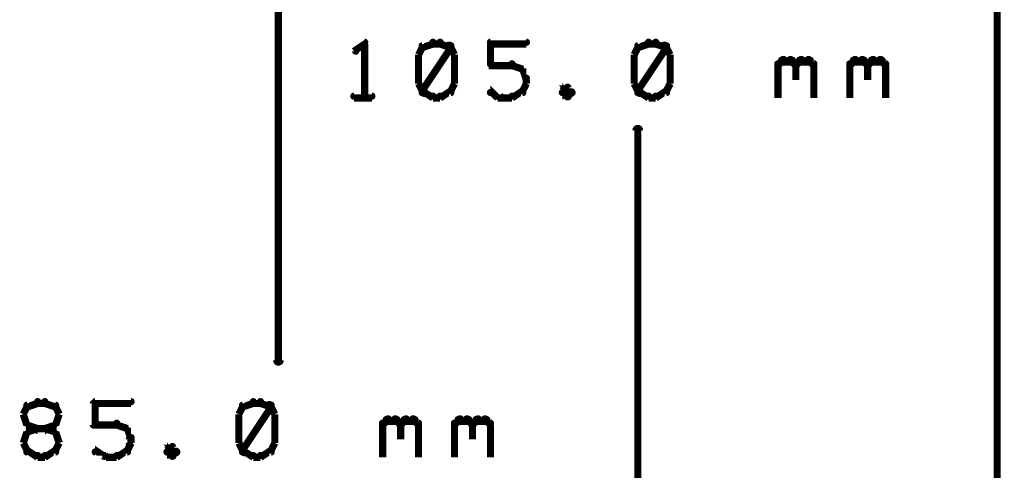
# Model space of a CAD drawing. Extents: x 35 to 575, y 26 to 553.
# Tile 36 of 125: x 253 to 280, y 216 to 229. Entities that reach past the tile are written whole.
import ezdxf

# ---------------------------------------------------------------- set-up
doc = ezdxf.new("R2010")
doc.units = 0
doc.layers.add('DIMENSIONS', color=3, linetype='CONTINUOUS')

msp = doc.modelspace()

# ---------------------------------------------------------------- linework, layer by layer
at = {"layer": 'DIMENSIONS', "color": 94}
for points in [[(260.1, 259.2, 0.1, 0.1, 1), (259.9, 259.2, 0, 0, 0), (260, 259.2, 0, 0, 0), (260, 259.2, 0.2, 0.2, 0), (260, 219.2, 0.2, 0.2, 0), (260, 219.2, 0, 0, 0), (260, 219.2, 0.1, 0.1, 0), (259.9, 219.2, 0.1, 0.1, 1), (260.1, 219.2, 0, 0, 0)], [(279.9, 175.8, 0.1, 0.1, 1), (280.1, 175.8, 0, 0, 0), (280, 175.8, 0, 0, 0), (280, 175.8, 0.2, 0.2, 0), (280, 235.6, 0.2, 0.2, 0), (280, 235.6, 0, 0, 0), (280, 235.6, 0.1, 0.1, 0), (280.1, 235.6, 0.1, 0.1, 1), (279.9, 235.6, 0, 0, 0)], [(262.4, 228, 0.1, 0.1, 1), (262.4, 228.1, 0, 0, 0), (262.4, 228, 0, 0, 0), (262.4, 228, 0.2, 0.2, 0), (262.1, 227.8, 0.2, 0.2, 0), (262.1, 227.8, 0, 0, 0), (262.1, 227.8, 0.1, 0.1, 0), (262.1, 227.8, 0.1, 0.1, 1), (262.2, 227.8, 0, 0, 0)], [(262.4, 226.5, 0.1, 0.1, 1), (262.4, 226.5, 0, 0, 0), (262.4, 226.5, 0, 0, 0), (262.4, 226.5, 0.2, 0.2, 0), (262.4, 228, 0.2, 0.2, 0), (262.4, 228, 0, 0, 0), (262.4, 228, 0.1, 0.1, 0), (262.4, 228, 0.1, 0.1, 1), (262.4, 228, 0, 0, 0)], [(264.1, 227.9, 0.1, 0.1, 1), (264, 227.9, 0, 0, 0), (264, 227.9, 0, 0, 0), (264, 227.9, 0.2, 0.2, 0), (263.9, 227.7, 0.2, 0.2, 0), (263.9, 227.7, 0, 0, 0), (263.9, 227.7, 0.1, 0.1, 0), (263.9, 227.7, 0.1, 0.1, 1), (263.9, 227.7, 0, 0, 0)], [(264.3, 228, 0.1, 0.1, 1), (264.3, 228.1, 0, 0, 0), (264.3, 228, 0, 0, 0), (264.3, 228, 0.2, 0.2, 0), (264, 227.9, 0.2, 0.2, 0), (264, 227.9, 0, 0, 0), (264, 227.9, 0.1, 0.1, 0), (264, 228, 0.1, 0.1, 1), (264, 227.9, 0, 0, 0)], [(264, 226.7, 0.1, 0.1, 1), (264.1, 226.6, 0, 0, 0), (264, 226.7, 0, 0, 0), (264, 226.7, 0.2, 0.2, 0), (264.8, 227.9, 0.2, 0.2, 0), (264.8, 227.9, 0, 0, 0), (264.8, 227.9, 0.1, 0.1, 0), (264.8, 227.9, 0.1, 0.1, 1), (264.7, 228, 0, 0, 0)], [(264.5, 228, 0.1, 0.1, 1), (264.5, 228.1, 0, 0, 0), (264.5, 228, 0, 0, 0), (264.5, 228, 0.2, 0.2, 0), (264.3, 228, 0.2, 0.2, 0), (264.3, 228, 0, 0, 0), (264.3, 228, 0.1, 0.1, 0), (264.3, 228.1, 0.1, 0.1, 1), (264.3, 228, 0, 0, 0)], [(264.8, 227.9, 0.1, 0.1, 1), (264.8, 228, 0, 0, 0), (264.8, 227.9, 0, 0, 0), (264.8, 227.9, 0.2, 0.2, 0), (264.5, 228, 0.2, 0.2, 0), (264.5, 228, 0, 0, 0), (264.5, 228, 0.1, 0.1, 0), (264.5, 228.1, 0.1, 0.1, 1), (264.5, 228, 0, 0, 0)], [(264.9, 227.7, 0.1, 0.1, 1), (264.9, 227.7, 0, 0, 0), (264.9, 227.7, 0, 0, 0), (264.9, 227.7, 0.2, 0.2, 0), (264.8, 227.9, 0.2, 0.2, 0), (264.8, 227.9, 0, 0, 0), (264.8, 227.9, 0.1, 0.1, 0), (264.8, 227.9, 0.1, 0.1, 1), (264.7, 227.9, 0, 0, 0)], [(265.9, 228.1, 0.1, 0.1, 1), (265.9, 228, 0, 0, 0), (265.9, 228, 0, 0, 0), (265.9, 228, 0.2, 0.2, 0), (266.9, 228, 0.2, 0.2, 0), (266.9, 228, 0, 0, 0), (266.9, 228, 0.1, 0.1, 0), (266.9, 228, 0.1, 0.1, 1), (266.9, 228.1, 0, 0, 0)], [(265.9, 227.4, 0.1, 0.1, 1), (265.9, 227.4, 0, 0, 0), (265.9, 227.4, 0, 0, 0), (265.9, 227.4, 0.2, 0.2, 0), (265.9, 228, 0.2, 0.2, 0), (265.9, 228, 0, 0, 0), (265.9, 228, 0.1, 0.1, 0), (265.9, 228, 0.1, 0.1, 1), (265.9, 228, 0, 0, 0)], [(270.1, 227.9, 0.1, 0.1, 1), (270, 227.9, 0, 0, 0), (270, 227.9, 0, 0, 0), (270, 227.9, 0.2, 0.2, 0), (269.9, 227.7, 0.2, 0.2, 0), (269.9, 227.7, 0, 0, 0), (269.9, 227.7, 0.1, 0.1, 0), (269.9, 227.7, 0.1, 0.1, 1), (269.9, 227.7, 0, 0, 0)], [(270.3, 228, 0.1, 0.1, 1), (270.3, 228.1, 0, 0, 0), (270.3, 228, 0, 0, 0), (270.3, 228, 0.2, 0.2, 0), (270, 227.9, 0.2, 0.2, 0), (270, 227.9, 0, 0, 0), (270, 227.9, 0.1, 0.1, 0), (270, 228, 0.1, 0.1, 1), (270, 227.9, 0, 0, 0)], [(270, 226.7, 0.1, 0.1, 1), (270.1, 226.6, 0, 0, 0), (270, 226.7, 0, 0, 0), (270, 226.7, 0.2, 0.2, 0), (270.8, 227.9, 0.2, 0.2, 0), (270.8, 227.9, 0, 0, 0), (270.8, 227.9, 0.1, 0.1, 0), (270.8, 227.9, 0.1, 0.1, 1), (270.7, 228, 0, 0, 0)], [(270.5, 228, 0.1, 0.1, 1), (270.5, 228.1, 0, 0, 0), (270.5, 228, 0, 0, 0), (270.5, 228, 0.2, 0.2, 0), (270.3, 228, 0.2, 0.2, 0), (270.3, 228, 0, 0, 0), (270.3, 228, 0.1, 0.1, 0), (270.3, 228.1, 0.1, 0.1, 1), (270.3, 228, 0, 0, 0)], [(270.8, 227.9, 0.1, 0.1, 1), (270.8, 228, 0, 0, 0), (270.8, 227.9, 0, 0, 0), (270.8, 227.9, 0.2, 0.2, 0), (270.5, 228, 0.2, 0.2, 0), (270.5, 228, 0, 0, 0), (270.5, 228, 0.1, 0.1, 0), (270.5, 228.1, 0.1, 0.1, 1), (270.5, 228, 0, 0, 0)], [(270.9, 227.7, 0.1, 0.1, 1), (270.9, 227.7, 0, 0, 0), (270.9, 227.7, 0, 0, 0), (270.9, 227.7, 0.2, 0.2, 0), (270.8, 227.9, 0.2, 0.2, 0), (270.8, 227.9, 0, 0, 0), (270.8, 227.9, 0.1, 0.1, 0), (270.8, 227.9, 0.1, 0.1, 1), (270.7, 227.9, 0, 0, 0)], [(263.9, 227.7, 0.1, 0.1, 1), (263.9, 227.7, 0, 0, 0), (263.9, 227.7, 0, 0, 0), (263.9, 227.7, 0.2, 0.2, 0), (263.9, 226.9, 0.2, 0.2, 0), (263.9, 226.9, 0, 0, 0), (263.9, 226.9, 0.1, 0.1, 0), (263.9, 226.9, 0.1, 0.1, 1), (263.9, 226.9, 0, 0, 0)], [(264.9, 226.9, 0.1, 0.1, 1), (264.9, 226.9, 0, 0, 0), (264.9, 226.9, 0, 0, 0), (264.9, 226.9, 0.2, 0.2, 0), (264.9, 227.7, 0.2, 0.2, 0), (264.9, 227.7, 0, 0, 0), (264.9, 227.7, 0.1, 0.1, 0), (264.9, 227.7, 0.1, 0.1, 1), (264.9, 227.7, 0, 0, 0)], [(269.9, 227.7, 0.1, 0.1, 1), (269.9, 227.7, 0, 0, 0), (269.9, 227.7, 0, 0, 0), (269.9, 227.7, 0.2, 0.2, 0), (269.9, 226.9, 0.2, 0.2, 0), (269.9, 226.9, 0, 0, 0), (269.9, 226.9, 0.1, 0.1, 0), (269.9, 226.9, 0.1, 0.1, 1), (269.9, 226.9, 0, 0, 0)], [(270.9, 226.9, 0.1, 0.1, 1), (270.9, 226.9, 0, 0, 0), (270.9, 226.9, 0, 0, 0), (270.9, 226.9, 0.2, 0.2, 0), (270.9, 227.7, 0.2, 0.2, 0), (270.9, 227.7, 0, 0, 0), (270.9, 227.7, 0.1, 0.1, 0), (270.9, 227.7, 0.1, 0.1, 1), (270.9, 227.7, 0, 0, 0)], [(273.9, 227.5, 0.1, 0.1, 1), (273.9, 227.4, 0, 0, 0), (273.9, 227.4, 0, 0, 0), (273.9, 227.4, 0.2, 0.2, 0), (274, 227.5, 0.2, 0.2, 0), (274, 227.5, 0, 0, 0), (274, 227.5, 0.1, 0.1, 0), (274.1, 227.5, 0.1, 0.1, 1), (274, 227.6, 0, 0, 0)], [(274, 227.6, 0.1, 0.1, 1), (274, 227.5, 0, 0, 0), (274, 227.5, 0, 0, 0), (274, 227.5, 0.2, 0.2, 0), (274.3, 227.5, 0.2, 0.2, 0), (274.3, 227.5, 0, 0, 0), (274.3, 227.5, 0.1, 0.1, 0), (274.3, 227.5, 0.1, 0.1, 1), (274.3, 227.6, 0, 0, 0)], [(274.3, 227.6, 0.1, 0.1, 1), (274.2, 227.5, 0, 0, 0), (274.3, 227.5, 0, 0, 0), (274.3, 227.5, 0.2, 0.2, 0), (274.4, 227.4, 0.2, 0.2, 0), (274.4, 227.4, 0, 0, 0), (274.4, 227.4, 0.1, 0.1, 0), (274.4, 227.4, 0.1, 0.1, 1), (274.4, 227.5, 0, 0, 0)], [(274.4, 227.5, 0.1, 0.1, 1), (274.4, 227.4, 0, 0, 0), (274.4, 227.4, 0, 0, 0), (274.4, 227.4, 0.2, 0.2, 0), (274.5, 227.5, 0.2, 0.2, 0), (274.5, 227.5, 0, 0, 0), (274.5, 227.5, 0.1, 0.1, 0), (274.6, 227.5, 0.1, 0.1, 1), (274.5, 227.6, 0, 0, 0)], [(274.5, 227.6, 0.1, 0.1, 1), (274.5, 227.5, 0, 0, 0), (274.5, 227.5, 0, 0, 0), (274.5, 227.5, 0.2, 0.2, 0), (274.8, 227.5, 0.2, 0.2, 0), (274.8, 227.5, 0, 0, 0), (274.8, 227.5, 0.1, 0.1, 0), (274.8, 227.5, 0.1, 0.1, 1), (274.8, 227.6, 0, 0, 0)], [(274.8, 227.6, 0.1, 0.1, 1), (274.7, 227.5, 0, 0, 0), (274.8, 227.5, 0, 0, 0), (274.8, 227.5, 0.2, 0.2, 0), (274.9, 227.4, 0.2, 0.2, 0), (274.9, 227.4, 0, 0, 0), (274.9, 227.4, 0.1, 0.1, 0), (274.9, 227.4, 0.1, 0.1, 1), (274.9, 227.5, 0, 0, 0)], [(275.9, 227.5, 0.1, 0.1, 1), (275.9, 227.4, 0, 0, 0), (275.9, 227.4, 0, 0, 0), (275.9, 227.4, 0.2, 0.2, 0), (276, 227.5, 0.2, 0.2, 0), (276, 227.5, 0, 0, 0), (276, 227.5, 0.1, 0.1, 0), (276.1, 227.5, 0.1, 0.1, 1), (276, 227.6, 0, 0, 0)], [(276, 227.6, 0.1, 0.1, 1), (276, 227.5, 0, 0, 0), (276, 227.5, 0, 0, 0), (276, 227.5, 0.2, 0.2, 0), (276.3, 227.5, 0.2, 0.2, 0), (276.3, 227.5, 0, 0, 0), (276.3, 227.5, 0.1, 0.1, 0), (276.3, 227.5, 0.1, 0.1, 1), (276.3, 227.6, 0, 0, 0)], [(276.3, 227.6, 0.1, 0.1, 1), (276.2, 227.5, 0, 0, 0), (276.3, 227.5, 0, 0, 0), (276.3, 227.5, 0.2, 0.2, 0), (276.4, 227.4, 0.2, 0.2, 0), (276.4, 227.4, 0, 0, 0), (276.4, 227.4, 0.1, 0.1, 0), (276.4, 227.4, 0.1, 0.1, 1), (276.4, 227.5, 0, 0, 0)], [(276.4, 227.5, 0.1, 0.1, 1), (276.4, 227.4, 0, 0, 0), (276.4, 227.4, 0, 0, 0), (276.4, 227.4, 0.2, 0.2, 0), (276.5, 227.5, 0.2, 0.2, 0), (276.5, 227.5, 0, 0, 0), (276.5, 227.5, 0.1, 0.1, 0), (276.6, 227.5, 0.1, 0.1, 1), (276.5, 227.6, 0, 0, 0)], [(276.5, 227.6, 0.1, 0.1, 1), (276.5, 227.5, 0, 0, 0), (276.5, 227.5, 0, 0, 0), (276.5, 227.5, 0.2, 0.2, 0), (276.8, 227.5, 0.2, 0.2, 0), (276.8, 227.5, 0, 0, 0), (276.8, 227.5, 0.1, 0.1, 0), (276.8, 227.5, 0.1, 0.1, 1), (276.8, 227.6, 0, 0, 0)], [(276.8, 227.6, 0.1, 0.1, 1), (276.7, 227.5, 0, 0, 0), (276.8, 227.5, 0, 0, 0), (276.8, 227.5, 0.2, 0.2, 0), (276.9, 227.4, 0.2, 0.2, 0), (276.9, 227.4, 0, 0, 0), (276.9, 227.4, 0.1, 0.1, 0), (276.9, 227.4, 0.1, 0.1, 1), (276.9, 227.5, 0, 0, 0)], [(266.5, 227.4, 0.1, 0.1, 1), (266.5, 227.5, 0, 0, 0), (266.5, 227.4, 0, 0, 0), (266.5, 227.4, 0.2, 0.2, 0), (265.9, 227.4, 0.2, 0.2, 0), (265.9, 227.4, 0, 0, 0), (265.9, 227.4, 0.1, 0.1, 0), (265.9, 227.5, 0.1, 0.1, 1), (265.9, 227.4, 0, 0, 0)], [(266.8, 227.3, 0.1, 0.1, 1), (266.8, 227.3, 0, 0, 0), (266.8, 227.3, 0, 0, 0), (266.8, 227.3, 0.2, 0.2, 0), (266.5, 227.4, 0.2, 0.2, 0), (266.5, 227.4, 0, 0, 0), (266.5, 227.4, 0.1, 0.1, 0), (266.5, 227.5, 0.1, 0.1, 1), (266.5, 227.4, 0, 0, 0)], [(266.9, 227, 0.1, 0.1, 1), (266.9, 227.1, 0, 0, 0), (266.9, 227, 0, 0, 0), (266.9, 227, 0.2, 0.2, 0), (266.8, 227.3, 0.2, 0.2, 0), (266.8, 227.3, 0, 0, 0), (266.8, 227.3, 0.1, 0.1, 0), (266.8, 227.3, 0.1, 0.1, 1), (266.7, 227.3, 0, 0, 0)], [(273.9, 226.5, 0.1, 0.1, 1), (273.9, 226.5, 0, 0, 0), (273.9, 226.5, 0, 0, 0), (273.9, 226.5, 0.2, 0.2, 0), (273.9, 227.5, 0.2, 0.2, 0), (273.9, 227.5, 0, 0, 0), (273.9, 227.5, 0.1, 0.1, 0), (273.9, 227.5, 0.1, 0.1, 1), (273.9, 227.5, 0, 0, 0)], [(274.4, 227.4, 0.1, 0.1, 1), (274.4, 227.4, 0, 0, 0), (274.4, 227.4, 0, 0, 0), (274.4, 227.4, 0.2, 0.2, 0), (274.4, 227, 0.2, 0.2, 0), (274.4, 227, 0, 0, 0), (274.4, 227, 0.1, 0.1, 0), (274.4, 227, 0.1, 0.1, 1), (274.4, 227, 0, 0, 0)], [(274.9, 227.4, 0.1, 0.1, 1), (274.9, 227.4, 0, 0, 0), (274.9, 227.4, 0, 0, 0), (274.9, 227.4, 0.2, 0.2, 0), (274.9, 226.5, 0.2, 0.2, 0), (274.9, 226.5, 0, 0, 0), (274.9, 226.5, 0.1, 0.1, 0), (274.9, 226.5, 0.1, 0.1, 1), (274.9, 226.5, 0, 0, 0)], [(275.9, 226.5, 0.1, 0.1, 1), (275.9, 226.5, 0, 0, 0), (275.9, 226.5, 0, 0, 0), (275.9, 226.5, 0.2, 0.2, 0), (275.9, 227.5, 0.2, 0.2, 0), (275.9, 227.5, 0, 0, 0), (275.9, 227.5, 0.1, 0.1, 0), (275.9, 227.5, 0.1, 0.1, 1), (275.9, 227.5, 0, 0, 0)], [(276.4, 227.4, 0.1, 0.1, 1), (276.4, 227.4, 0, 0, 0), (276.4, 227.4, 0, 0, 0), (276.4, 227.4, 0.2, 0.2, 0), (276.4, 227, 0.2, 0.2, 0), (276.4, 227, 0, 0, 0), (276.4, 227, 0.1, 0.1, 0), (276.4, 227, 0.1, 0.1, 1), (276.4, 227, 0, 0, 0)], [(276.9, 227.4, 0.1, 0.1, 1), (276.9, 227.4, 0, 0, 0), (276.9, 227.4, 0, 0, 0), (276.9, 227.4, 0.2, 0.2, 0), (276.9, 226.5, 0.2, 0.2, 0), (276.9, 226.5, 0, 0, 0), (276.9, 226.5, 0.1, 0.1, 0), (276.9, 226.5, 0.1, 0.1, 1), (276.9, 226.5, 0, 0, 0)], [(263.9, 226.9, 0.1, 0.1, 1), (263.9, 226.9, 0, 0, 0), (263.9, 226.9, 0, 0, 0), (263.9, 226.9, 0.2, 0.2, 0), (264, 226.7, 0.2, 0.2, 0), (264, 226.7, 0, 0, 0), (264, 226.7, 0.1, 0.1, 0), (264, 226.7, 0.1, 0.1, 1), (264.1, 226.7, 0, 0, 0)], [(264.7, 226.7, 0.1, 0.1, 1), (264.8, 226.7, 0, 0, 0), (264.8, 226.7, 0, 0, 0), (264.8, 226.7, 0.2, 0.2, 0), (264.9, 226.9, 0.2, 0.2, 0), (264.9, 226.9, 0, 0, 0), (264.9, 226.9, 0.1, 0.1, 0), (264.9, 226.9, 0.1, 0.1, 1), (264.9, 226.9, 0, 0, 0)], [(266.7, 226.7, 0.1, 0.1, 1), (266.8, 226.7, 0, 0, 0), (266.8, 226.7, 0, 0, 0), (266.8, 226.7, 0.2, 0.2, 0), (266.9, 226.9, 0.2, 0.2, 0), (266.9, 226.9, 0, 0, 0), (266.9, 226.9, 0.1, 0.1, 0), (266.9, 226.9, 0.1, 0.1, 1), (266.9, 226.9, 0, 0, 0)], [(266.9, 226.9, 0.1, 0.1, 1), (266.9, 226.9, 0, 0, 0), (266.9, 226.9, 0, 0, 0), (266.9, 226.9, 0.2, 0.2, 0), (266.9, 227, 0.2, 0.2, 0), (266.9, 227, 0, 0, 0), (266.9, 227, 0.1, 0.1, 0), (266.9, 227, 0.1, 0.1, 1), (266.9, 227, 0, 0, 0)], [(268.1, 226.8, 0.1, 0.1, 1), (268, 226.8, 0, 0, 0), (268, 226.8, 0, 0, 0), (268, 226.8, 0.2, 0.2, 0), (267.9, 226.7, 0.2, 0.2, 0), (267.9, 226.7, 0, 0, 0), (267.9, 226.7, 0.1, 0.1, 0), (267.9, 226.7, 0.1, 0.1, 1), (267.9, 226.6, 0, 0, 0)], [(267.9, 226.7, 0.1, 0.1, 1), (267.9, 226.6, 0, 0, 0), (267.9, 226.7, 0, 0, 0), (267.9, 226.7, 0.2, 0.2, 0), (268, 226.5, 0.2, 0.2, 0), (268, 226.5, 0, 0, 0), (268, 226.5, 0.1, 0.1, 0), (268, 226.5, 0.1, 0.1, 1), (268.1, 226.6, 0, 0, 0)], [(268.1, 226.6, 0.1, 0.1, 1), (268.2, 226.7, 0, 0, 0), (268.1, 226.7, 0, 0, 0), (268.1, 226.7, 0.2, 0.2, 0), (268, 226.8, 0.2, 0.2, 0), (268, 226.8, 0, 0, 0), (268, 226.8, 0.1, 0.1, 0), (268.1, 226.8, 0.1, 0.1, 1), (268, 226.8, 0, 0, 0)], [(269.9, 226.9, 0.1, 0.1, 1), (269.9, 226.9, 0, 0, 0), (269.9, 226.9, 0, 0, 0), (269.9, 226.9, 0.2, 0.2, 0), (270, 226.7, 0.2, 0.2, 0), (270, 226.7, 0, 0, 0), (270, 226.7, 0.1, 0.1, 0), (270, 226.7, 0.1, 0.1, 1), (270.1, 226.7, 0, 0, 0)], [(270.7, 226.7, 0.1, 0.1, 1), (270.8, 226.7, 0, 0, 0), (270.8, 226.7, 0, 0, 0), (270.8, 226.7, 0.2, 0.2, 0), (270.9, 226.9, 0.2, 0.2, 0), (270.9, 226.9, 0, 0, 0), (270.9, 226.9, 0.1, 0.1, 0), (270.9, 226.9, 0.1, 0.1, 1), (270.9, 226.9, 0, 0, 0)], [(262.1, 226.6, 0.1, 0.1, 1), (262.1, 226.5, 0, 0, 0), (262.1, 226.5, 0, 0, 0), (262.1, 226.5, 0.2, 0.2, 0), (262.6, 226.5, 0.2, 0.2, 0), (262.6, 226.5, 0, 0, 0), (262.6, 226.5, 0.1, 0.1, 0), (262.6, 226.5, 0.1, 0.1, 1), (262.6, 226.6, 0, 0, 0)], [(264, 226.7, 0.1, 0.1, 1), (264, 226.6, 0, 0, 0), (264, 226.7, 0, 0, 0), (264, 226.7, 0.2, 0.2, 0), (264.3, 226.5, 0.2, 0.2, 0), (264.3, 226.5, 0, 0, 0), (264.3, 226.5, 0.1, 0.1, 0), (264.3, 226.5, 0.1, 0.1, 1), (264.3, 226.6, 0, 0, 0)], [(264.3, 226.6, 0.1, 0.1, 1), (264.3, 226.5, 0, 0, 0), (264.3, 226.5, 0, 0, 0), (264.3, 226.5, 0.2, 0.2, 0), (264.5, 226.5, 0.2, 0.2, 0), (264.5, 226.5, 0, 0, 0), (264.5, 226.5, 0.1, 0.1, 0), (264.5, 226.5, 0.1, 0.1, 1), (264.5, 226.6, 0, 0, 0)], [(264.5, 226.6, 0.1, 0.1, 1), (264.5, 226.5, 0, 0, 0), (264.5, 226.5, 0, 0, 0), (264.5, 226.5, 0.2, 0.2, 0), (264.8, 226.7, 0.2, 0.2, 0), (264.8, 226.7, 0, 0, 0), (264.8, 226.7, 0.1, 0.1, 0), (264.8, 226.6, 0.1, 0.1, 1), (264.8, 226.7, 0, 0, 0)], [(265.9, 226.7, 0.1, 0.1, 1), (265.9, 226.6, 0, 0, 0), (265.9, 226.7, 0, 0, 0), (265.9, 226.7, 0.2, 0.2, 0), (266.1, 226.5, 0.2, 0.2, 0), (266.1, 226.5, 0, 0, 0), (266.1, 226.5, 0.1, 0.1, 0), (266.1, 226.5, 0.1, 0.1, 1), (266.2, 226.6, 0, 0, 0)], [(266.1, 226.6, 0.1, 0.1, 1), (266.1, 226.5, 0, 0, 0), (266.1, 226.5, 0, 0, 0), (266.1, 226.5, 0.2, 0.2, 0), (266.5, 226.5, 0.2, 0.2, 0), (266.5, 226.5, 0, 0, 0), (266.5, 226.5, 0.1, 0.1, 0), (266.5, 226.5, 0.1, 0.1, 1), (266.5, 226.6, 0, 0, 0)], [(266.5, 226.6, 0.1, 0.1, 1), (266.5, 226.5, 0, 0, 0), (266.5, 226.5, 0, 0, 0), (266.5, 226.5, 0.2, 0.2, 0), (266.8, 226.7, 0.2, 0.2, 0), (266.8, 226.7, 0, 0, 0), (266.8, 226.7, 0.1, 0.1, 0), (266.8, 226.6, 0.1, 0.1, 1), (266.8, 226.7, 0, 0, 0)], [(268, 226.6, 0.1, 0.1, 1), (268.1, 226.5, 0, 0, 0), (268, 226.5, 0, 0, 0), (268, 226.5, 0.2, 0.2, 0), (268.1, 226.7, 0.2, 0.2, 0), (268.1, 226.7, 0, 0, 0), (268.1, 226.7, 0.1, 0.1, 0), (268.2, 226.6, 0.1, 0.1, 1), (268.1, 226.7, 0, 0, 0)], [(270, 226.7, 0.1, 0.1, 1), (270, 226.6, 0, 0, 0), (270, 226.7, 0, 0, 0), (270, 226.7, 0.2, 0.2, 0), (270.3, 226.5, 0.2, 0.2, 0), (270.3, 226.5, 0, 0, 0), (270.3, 226.5, 0.1, 0.1, 0), (270.3, 226.5, 0.1, 0.1, 1), (270.3, 226.6, 0, 0, 0)], [(270.3, 226.6, 0.1, 0.1, 1), (270.3, 226.5, 0, 0, 0), (270.3, 226.5, 0, 0, 0), (270.3, 226.5, 0.2, 0.2, 0), (270.5, 226.5, 0.2, 0.2, 0), (270.5, 226.5, 0, 0, 0), (270.5, 226.5, 0.1, 0.1, 0), (270.5, 226.5, 0.1, 0.1, 1), (270.5, 226.6, 0, 0, 0)], [(270.5, 226.6, 0.1, 0.1, 1), (270.5, 226.5, 0, 0, 0), (270.5, 226.5, 0, 0, 0), (270.5, 226.5, 0.2, 0.2, 0), (270.8, 226.7, 0.2, 0.2, 0), (270.8, 226.7, 0, 0, 0), (270.8, 226.7, 0.1, 0.1, 0), (270.8, 226.6, 0.1, 0.1, 1), (270.8, 226.7, 0, 0, 0)], [(269.9, 175.8, 0.1, 0.1, 1), (270.1, 175.8, 0, 0, 0), (270, 175.8, 0, 0, 0), (270, 175.8, 0.2, 0.2, 0), (270, 225.6, 0.2, 0.2, 0), (270, 225.6, 0, 0, 0), (270, 225.6, 0.1, 0.1, 0), (270.1, 225.6, 0.1, 0.1, 1), (269.9, 225.6, 0, 0, 0)], [(253.3, 218, 0.1, 0.1, 1), (253.3, 218.1, 0, 0, 0), (253.3, 218, 0, 0, 0), (253.3, 218, 0.2, 0.2, 0), (253, 217.9, 0.2, 0.2, 0), (253, 217.9, 0, 0, 0), (253, 217.9, 0.1, 0.1, 0), (253, 218, 0.1, 0.1, 1), (253, 217.9, 0, 0, 0)], [(253.5, 218, 0.1, 0.1, 1), (253.5, 218.1, 0, 0, 0), (253.5, 218, 0, 0, 0), (253.5, 218, 0.2, 0.2, 0), (253.3, 218, 0.2, 0.2, 0), (253.3, 218, 0, 0, 0), (253.3, 218, 0.1, 0.1, 0), (253.3, 218.1, 0.1, 0.1, 1), (253.3, 218, 0, 0, 0)], [(253.8, 217.9, 0.1, 0.1, 1), (253.8, 218, 0, 0, 0), (253.8, 217.9, 0, 0, 0), (253.8, 217.9, 0.2, 0.2, 0), (253.5, 218, 0.2, 0.2, 0), (253.5, 218, 0, 0, 0), (253.5, 218, 0.1, 0.1, 0), (253.5, 218.1, 0.1, 0.1, 1), (253.5, 218, 0, 0, 0)], [(254.8, 217.4, 0.1, 0.1, 1), (254.9, 217.4, 0, 0, 0), (254.9, 217.4, 0, 0, 0), (254.9, 217.4, 0.2, 0.2, 0), (254.9, 218, 0.2, 0.2, 0), (254.9, 218, 0, 0, 0), (254.9, 218, 0.1, 0.1, 0), (254.9, 218, 0.1, 0.1, 1), (254.8, 218, 0, 0, 0)], [(254.9, 218.1, 0.1, 0.1, 1), (254.9, 218, 0, 0, 0), (254.9, 218, 0, 0, 0), (254.9, 218, 0.2, 0.2, 0), (255.9, 218, 0.2, 0.2, 0), (255.9, 218, 0, 0, 0), (255.9, 218, 0.1, 0.1, 0), (255.9, 218, 0.1, 0.1, 1), (255.9, 218.1, 0, 0, 0)], [(259.3, 218, 0.1, 0.1, 1), (259.3, 218.1, 0, 0, 0), (259.3, 218, 0, 0, 0), (259.3, 218, 0.2, 0.2, 0), (259, 217.9, 0.2, 0.2, 0), (259, 217.9, 0, 0, 0), (259, 217.9, 0.1, 0.1, 0), (259, 218, 0.1, 0.1, 1), (259, 217.9, 0, 0, 0)], [(259, 216.7, 0.1, 0.1, 1), (259.1, 216.6, 0, 0, 0), (259, 216.7, 0, 0, 0), (259, 216.7, 0.2, 0.2, 0), (259.8, 217.9, 0.2, 0.2, 0), (259.8, 217.9, 0, 0, 0), (259.8, 217.9, 0.1, 0.1, 0), (259.8, 217.9, 0.1, 0.1, 1), (259.7, 218, 0, 0, 0)], [(259.5, 218, 0.1, 0.1, 1), (259.5, 218.1, 0, 0, 0), (259.5, 218, 0, 0, 0), (259.5, 218, 0.2, 0.2, 0), (259.3, 218, 0.2, 0.2, 0), (259.3, 218, 0, 0, 0), (259.3, 218, 0.1, 0.1, 0), (259.3, 218.1, 0.1, 0.1, 1), (259.3, 218, 0, 0, 0)], [(259.8, 217.9, 0.1, 0.1, 1), (259.8, 218, 0, 0, 0), (259.8, 217.9, 0, 0, 0), (259.8, 217.9, 0.2, 0.2, 0), (259.5, 218, 0.2, 0.2, 0), (259.5, 218, 0, 0, 0), (259.5, 218, 0.1, 0.1, 0), (259.5, 218.1, 0.1, 0.1, 1), (259.5, 218, 0, 0, 0)], [(253.1, 217.9, 0.1, 0.1, 1), (253, 217.9, 0, 0, 0), (253, 217.9, 0, 0, 0), (253, 217.9, 0.2, 0.2, 0), (252.9, 217.7, 0.2, 0.2, 0), (252.9, 217.7, 0, 0, 0), (252.9, 217.7, 0.1, 0.1, 0), (252.9, 217.7, 0.1, 0.1, 1), (252.9, 217.7, 0, 0, 0)], [(253.9, 217.7, 0.1, 0.1, 1), (253.9, 217.7, 0, 0, 0), (253.9, 217.7, 0, 0, 0), (253.9, 217.7, 0.2, 0.2, 0), (253.8, 217.9, 0.2, 0.2, 0), (253.8, 217.9, 0, 0, 0), (253.8, 217.9, 0.1, 0.1, 0), (253.8, 217.9, 0.1, 0.1, 1), (253.7, 217.9, 0, 0, 0)], [(259.1, 217.9, 0.1, 0.1, 1), (259, 217.9, 0, 0, 0), (259, 217.9, 0, 0, 0), (259, 217.9, 0.2, 0.2, 0), (258.9, 217.7, 0.2, 0.2, 0), (258.9, 217.7, 0, 0, 0), (258.9, 217.7, 0.1, 0.1, 0), (258.9, 217.7, 0.1, 0.1, 1), (258.9, 217.7, 0, 0, 0)], [(259.9, 217.7, 0.1, 0.1, 1), (259.9, 217.7, 0, 0, 0), (259.9, 217.7, 0, 0, 0), (259.9, 217.7, 0.2, 0.2, 0), (259.8, 217.9, 0.2, 0.2, 0), (259.8, 217.9, 0, 0, 0), (259.8, 217.9, 0.1, 0.1, 0), (259.8, 217.9, 0.1, 0.1, 1), (259.7, 217.9, 0, 0, 0)], [(252.9, 217.7, 0.1, 0.1, 1), (252.9, 217.7, 0, 0, 0), (252.9, 217.7, 0, 0, 0), (252.9, 217.7, 0.2, 0.2, 0), (253, 217.4, 0.2, 0.2, 0), (253, 217.4, 0, 0, 0), (253, 217.4, 0.1, 0.1, 0), (253, 217.4, 0.1, 0.1, 1), (253.1, 217.4, 0, 0, 0)], [(253, 217.5, 0.1, 0.1, 1), (253, 217.4, 0, 0, 0), (253, 217.4, 0, 0, 0), (253, 217.4, 0.2, 0.2, 0), (253.3, 217.3, 0.2, 0.2, 0), (253.3, 217.3, 0, 0, 0), (253.3, 217.3, 0.1, 0.1, 0), (253.3, 217.3, 0.1, 0.1, 1), (253.3, 217.3, 0, 0, 0)], [(253.5, 217.3, 0.1, 0.1, 1), (253.5, 217.3, 0, 0, 0), (253.5, 217.3, 0, 0, 0), (253.5, 217.3, 0.2, 0.2, 0), (253.8, 217.4, 0.2, 0.2, 0), (253.8, 217.4, 0, 0, 0), (253.8, 217.4, 0.1, 0.1, 0), (253.8, 217.4, 0.1, 0.1, 1), (253.8, 217.5, 0, 0, 0)], [(253.7, 217.4, 0.1, 0.1, 1), (253.8, 217.4, 0, 0, 0), (253.8, 217.4, 0, 0, 0), (253.8, 217.4, 0.2, 0.2, 0), (253.9, 217.7, 0.2, 0.2, 0), (253.9, 217.7, 0, 0, 0), (253.9, 217.7, 0.1, 0.1, 0), (253.9, 217.7, 0.1, 0.1, 1), (253.9, 217.7, 0, 0, 0)], [(255.5, 217.4, 0.1, 0.1, 1), (255.5, 217.5, 0, 0, 0), (255.5, 217.4, 0, 0, 0), (255.5, 217.4, 0.2, 0.2, 0), (254.9, 217.4, 0.2, 0.2, 0), (254.9, 217.4, 0, 0, 0), (254.9, 217.4, 0.1, 0.1, 0), (254.9, 217.5, 0.1, 0.1, 1), (254.9, 217.4, 0, 0, 0)], [(255.8, 217.3, 0.1, 0.1, 1), (255.8, 217.3, 0, 0, 0), (255.8, 217.3, 0, 0, 0), (255.8, 217.3, 0.2, 0.2, 0), (255.5, 217.4, 0.2, 0.2, 0), (255.5, 217.4, 0, 0, 0), (255.5, 217.4, 0.1, 0.1, 0), (255.5, 217.5, 0.1, 0.1, 1), (255.5, 217.4, 0, 0, 0)], [(258.9, 217.7, 0.1, 0.1, 1), (258.9, 217.7, 0, 0, 0), (258.9, 217.7, 0, 0, 0), (258.9, 217.7, 0.2, 0.2, 0), (258.9, 216.9, 0.2, 0.2, 0), (258.9, 216.9, 0, 0, 0), (258.9, 216.9, 0.1, 0.1, 0), (258.9, 216.9, 0.1, 0.1, 1), (258.9, 216.9, 0, 0, 0)], [(259.9, 216.9, 0.1, 0.1, 1), (259.9, 216.9, 0, 0, 0), (259.9, 216.9, 0, 0, 0), (259.9, 216.9, 0.2, 0.2, 0), (259.9, 217.7, 0.2, 0.2, 0), (259.9, 217.7, 0, 0, 0), (259.9, 217.7, 0.1, 0.1, 0), (259.9, 217.7, 0.1, 0.1, 1), (259.9, 217.7, 0, 0, 0)], [(262.9, 217.5, 0.1, 0.1, 1), (262.9, 217.4, 0, 0, 0), (262.9, 217.4, 0, 0, 0), (262.9, 217.4, 0.2, 0.2, 0), (263, 217.5, 0.2, 0.2, 0), (263, 217.5, 0, 0, 0), (263, 217.5, 0.1, 0.1, 0), (263.1, 217.5, 0.1, 0.1, 1), (263, 217.6, 0, 0, 0)], [(262.9, 216.5, 0.1, 0.1, 1), (262.9, 216.5, 0, 0, 0), (262.9, 216.5, 0, 0, 0), (262.9, 216.5, 0.2, 0.2, 0), (262.9, 217.5, 0.2, 0.2, 0), (262.9, 217.5, 0, 0, 0), (262.9, 217.5, 0.1, 0.1, 0), (262.9, 217.5, 0.1, 0.1, 1), (262.9, 217.5, 0, 0, 0)], [(263, 217.6, 0.1, 0.1, 1), (263, 217.5, 0, 0, 0), (263, 217.5, 0, 0, 0), (263, 217.5, 0.2, 0.2, 0), (263.3, 217.5, 0.2, 0.2, 0), (263.3, 217.5, 0, 0, 0), (263.3, 217.5, 0.1, 0.1, 0), (263.3, 217.5, 0.1, 0.1, 1), (263.3, 217.6, 0, 0, 0)], [(263.3, 217.6, 0.1, 0.1, 1), (263.2, 217.5, 0, 0, 0), (263.3, 217.5, 0, 0, 0), (263.3, 217.5, 0.2, 0.2, 0), (263.4, 217.4, 0.2, 0.2, 0), (263.4, 217.4, 0, 0, 0), (263.4, 217.4, 0.1, 0.1, 0), (263.4, 217.4, 0.1, 0.1, 1), (263.4, 217.5, 0, 0, 0)], [(263.4, 217.5, 0.1, 0.1, 1), (263.4, 217.4, 0, 0, 0), (263.4, 217.4, 0, 0, 0), (263.4, 217.4, 0.2, 0.2, 0), (263.5, 217.5, 0.2, 0.2, 0), (263.5, 217.5, 0, 0, 0), (263.5, 217.5, 0.1, 0.1, 0), (263.6, 217.5, 0.1, 0.1, 1), (263.5, 217.6, 0, 0, 0)], [(263.5, 217.6, 0.1, 0.1, 1), (263.5, 217.5, 0, 0, 0), (263.5, 217.5, 0, 0, 0), (263.5, 217.5, 0.2, 0.2, 0), (263.8, 217.5, 0.2, 0.2, 0), (263.8, 217.5, 0, 0, 0), (263.8, 217.5, 0.1, 0.1, 0), (263.8, 217.5, 0.1, 0.1, 1), (263.8, 217.6, 0, 0, 0)], [(263.8, 217.6, 0.1, 0.1, 1), (263.7, 217.5, 0, 0, 0), (263.8, 217.5, 0, 0, 0), (263.8, 217.5, 0.2, 0.2, 0), (263.9, 217.4, 0.2, 0.2, 0), (263.9, 217.4, 0, 0, 0), (263.9, 217.4, 0.1, 0.1, 0), (263.9, 217.4, 0.1, 0.1, 1), (263.9, 217.5, 0, 0, 0)], [(264.9, 217.5, 0.1, 0.1, 1), (264.9, 217.4, 0, 0, 0), (264.9, 217.4, 0, 0, 0), (264.9, 217.4, 0.2, 0.2, 0), (265, 217.5, 0.2, 0.2, 0), (265, 217.5, 0, 0, 0), (265, 217.5, 0.1, 0.1, 0), (265.1, 217.5, 0.1, 0.1, 1), (265, 217.6, 0, 0, 0)], [(264.9, 216.5, 0.1, 0.1, 1), (264.9, 216.5, 0, 0, 0), (264.9, 216.5, 0, 0, 0), (264.9, 216.5, 0.2, 0.2, 0), (264.9, 217.5, 0.2, 0.2, 0), (264.9, 217.5, 0, 0, 0), (264.9, 217.5, 0.1, 0.1, 0), (264.9, 217.5, 0.1, 0.1, 1), (264.9, 217.5, 0, 0, 0)], [(265, 217.6, 0.1, 0.1, 1), (265, 217.5, 0, 0, 0), (265, 217.5, 0, 0, 0), (265, 217.5, 0.2, 0.2, 0), (265.3, 217.5, 0.2, 0.2, 0), (265.3, 217.5, 0, 0, 0), (265.3, 217.5, 0.1, 0.1, 0), (265.3, 217.5, 0.1, 0.1, 1), (265.3, 217.6, 0, 0, 0)], [(265.3, 217.6, 0.1, 0.1, 1), (265.2, 217.5, 0, 0, 0), (265.3, 217.5, 0, 0, 0), (265.3, 217.5, 0.2, 0.2, 0), (265.4, 217.4, 0.2, 0.2, 0), (265.4, 217.4, 0, 0, 0), (265.4, 217.4, 0.1, 0.1, 0), (265.4, 217.4, 0.1, 0.1, 1), (265.4, 217.5, 0, 0, 0)], [(265.4, 217.5, 0.1, 0.1, 1), (265.4, 217.4, 0, 0, 0), (265.4, 217.4, 0, 0, 0), (265.4, 217.4, 0.2, 0.2, 0), (265.5, 217.5, 0.2, 0.2, 0), (265.5, 217.5, 0, 0, 0), (265.5, 217.5, 0.1, 0.1, 0), (265.6, 217.5, 0.1, 0.1, 1), (265.5, 217.6, 0, 0, 0)], [(265.5, 217.6, 0.1, 0.1, 1), (265.5, 217.5, 0, 0, 0), (265.5, 217.5, 0, 0, 0), (265.5, 217.5, 0.2, 0.2, 0), (265.8, 217.5, 0.2, 0.2, 0), (265.8, 217.5, 0, 0, 0), (265.8, 217.5, 0.1, 0.1, 0), (265.8, 217.5, 0.1, 0.1, 1), (265.8, 217.6, 0, 0, 0)], [(265.8, 217.6, 0.1, 0.1, 1), (265.7, 217.5, 0, 0, 0), (265.8, 217.5, 0, 0, 0), (265.8, 217.5, 0.2, 0.2, 0), (265.9, 217.4, 0.2, 0.2, 0), (265.9, 217.4, 0, 0, 0), (265.9, 217.4, 0.1, 0.1, 0), (265.9, 217.4, 0.1, 0.1, 1), (265.9, 217.5, 0, 0, 0)], [(253.1, 217.2, 0.1, 0.1, 1), (253, 217.2, 0, 0, 0), (253, 217.2, 0, 0, 0), (253, 217.2, 0.2, 0.2, 0), (252.9, 216.9, 0.2, 0.2, 0), (252.9, 216.9, 0, 0, 0), (252.9, 216.9, 0.1, 0.1, 0), (252.9, 216.9, 0.1, 0.1, 1), (252.9, 216.9, 0, 0, 0)], [(253.3, 217.3, 0.1, 0.1, 1), (253.3, 217.3, 0, 0, 0), (253.3, 217.3, 0, 0, 0), (253.3, 217.3, 0.2, 0.2, 0), (253, 217.2, 0.2, 0.2, 0), (253, 217.2, 0, 0, 0), (253, 217.2, 0.1, 0.1, 0), (253, 217.2, 0.1, 0.1, 1), (253, 217.1, 0, 0, 0)], [(253.3, 217.3, 0.1, 0.1, 1), (253.3, 217.2, 0, 0, 0), (253.3, 217.3, 0, 0, 0), (253.3, 217.3, 0.2, 0.2, 0), (253.5, 217.3, 0.2, 0.2, 0), (253.5, 217.3, 0, 0, 0), (253.5, 217.3, 0.1, 0.1, 0), (253.5, 217.2, 0.1, 0.1, 1), (253.5, 217.3, 0, 0, 0)], [(253.8, 217.1, 0.1, 0.1, 1), (253.8, 217.2, 0, 0, 0), (253.8, 217.2, 0, 0, 0), (253.8, 217.2, 0.2, 0.2, 0), (253.5, 217.3, 0.2, 0.2, 0), (253.5, 217.3, 0, 0, 0), (253.5, 217.3, 0.1, 0.1, 0), (253.5, 217.3, 0.1, 0.1, 1), (253.5, 217.3, 0, 0, 0)], [(253.9, 216.9, 0.1, 0.1, 1), (253.9, 216.9, 0, 0, 0), (253.9, 216.9, 0, 0, 0), (253.9, 216.9, 0.2, 0.2, 0), (253.8, 217.2, 0.2, 0.2, 0), (253.8, 217.2, 0, 0, 0), (253.8, 217.2, 0.1, 0.1, 0), (253.8, 217.2, 0.1, 0.1, 1), (253.7, 217.2, 0, 0, 0)], [(255.9, 217, 0.1, 0.1, 1), (255.9, 217.1, 0, 0, 0), (255.9, 217, 0, 0, 0), (255.9, 217, 0.2, 0.2, 0), (255.8, 217.3, 0.2, 0.2, 0), (255.8, 217.3, 0, 0, 0), (255.8, 217.3, 0.1, 0.1, 0), (255.8, 217.3, 0.1, 0.1, 1), (255.7, 217.3, 0, 0, 0)], [(263.4, 217.4, 0.1, 0.1, 1), (263.4, 217.4, 0, 0, 0), (263.4, 217.4, 0, 0, 0), (263.4, 217.4, 0.2, 0.2, 0), (263.4, 217, 0.2, 0.2, 0), (263.4, 217, 0, 0, 0), (263.4, 217, 0.1, 0.1, 0), (263.4, 217, 0.1, 0.1, 1), (263.4, 217, 0, 0, 0)], [(263.9, 217.4, 0.1, 0.1, 1), (263.9, 217.4, 0, 0, 0), (263.9, 217.4, 0, 0, 0), (263.9, 217.4, 0.2, 0.2, 0), (263.9, 216.5, 0.2, 0.2, 0), (263.9, 216.5, 0, 0, 0), (263.9, 216.5, 0.1, 0.1, 0), (263.9, 216.5, 0.1, 0.1, 1), (263.9, 216.5, 0, 0, 0)], [(265.4, 217.4, 0.1, 0.1, 1), (265.4, 217.4, 0, 0, 0), (265.4, 217.4, 0, 0, 0), (265.4, 217.4, 0.2, 0.2, 0), (265.4, 217, 0.2, 0.2, 0), (265.4, 217, 0, 0, 0), (265.4, 217, 0.1, 0.1, 0), (265.4, 217, 0.1, 0.1, 1), (265.4, 217, 0, 0, 0)], [(265.9, 217.4, 0.1, 0.1, 1), (265.9, 217.4, 0, 0, 0), (265.9, 217.4, 0, 0, 0), (265.9, 217.4, 0.2, 0.2, 0), (265.9, 216.5, 0.2, 0.2, 0), (265.9, 216.5, 0, 0, 0), (265.9, 216.5, 0.1, 0.1, 0), (265.9, 216.5, 0.1, 0.1, 1), (265.9, 216.5, 0, 0, 0)], [(255.8, 216.9, 0.1, 0.1, 1), (255.9, 216.9, 0, 0, 0), (255.9, 216.9, 0, 0, 0), (255.9, 216.9, 0.2, 0.2, 0), (255.9, 217, 0.2, 0.2, 0), (255.9, 217, 0, 0, 0), (255.9, 217, 0.1, 0.1, 0), (255.9, 217, 0.1, 0.1, 1), (255.8, 217, 0, 0, 0)], [(252.9, 216.9, 0.1, 0.1, 1), (252.9, 216.9, 0, 0, 0), (252.9, 216.9, 0, 0, 0), (252.9, 216.9, 0.2, 0.2, 0), (253, 216.7, 0.2, 0.2, 0), (253, 216.7, 0, 0, 0), (253, 216.7, 0.1, 0.1, 0), (253, 216.7, 0.1, 0.1, 1), (253.1, 216.7, 0, 0, 0)], [(253, 216.7, 0.1, 0.1, 1), (253, 216.6, 0, 0, 0), (253, 216.7, 0, 0, 0), (253, 216.7, 0.2, 0.2, 0), (253.3, 216.5, 0.2, 0.2, 0), (253.3, 216.5, 0, 0, 0), (253.3, 216.5, 0.1, 0.1, 0), (253.3, 216.5, 0.1, 0.1, 1), (253.3, 216.6, 0, 0, 0)], [(253.5, 216.6, 0.1, 0.1, 1), (253.5, 216.5, 0, 0, 0), (253.5, 216.5, 0, 0, 0), (253.5, 216.5, 0.2, 0.2, 0), (253.8, 216.7, 0.2, 0.2, 0), (253.8, 216.7, 0, 0, 0), (253.8, 216.7, 0.1, 0.1, 0), (253.8, 216.6, 0.1, 0.1, 1), (253.8, 216.7, 0, 0, 0)], [(253.7, 216.7, 0.1, 0.1, 1), (253.8, 216.7, 0, 0, 0), (253.8, 216.7, 0, 0, 0), (253.8, 216.7, 0.2, 0.2, 0), (253.9, 216.9, 0.2, 0.2, 0), (253.9, 216.9, 0, 0, 0), (253.9, 216.9, 0.1, 0.1, 0), (253.9, 216.9, 0.1, 0.1, 1), (253.9, 216.9, 0, 0, 0)], [(254.9, 216.7, 0.1, 0.1, 1), (254.9, 216.6, 0, 0, 0), (254.9, 216.7, 0, 0, 0), (254.9, 216.7, 0.2, 0.2, 0), (255.2, 216.5, 0.2, 0.2, 0), (255.2, 216.5, 0, 0, 0), (255.2, 216.5, 0.1, 0.1, 0), (255.1, 216.5, 0.1, 0.1, 1), (255.2, 216.6, 0, 0, 0)], [(255.5, 216.6, 0.1, 0.1, 1), (255.5, 216.5, 0, 0, 0), (255.5, 216.5, 0, 0, 0), (255.5, 216.5, 0.2, 0.2, 0), (255.8, 216.7, 0.2, 0.2, 0), (255.8, 216.7, 0, 0, 0), (255.8, 216.7, 0.1, 0.1, 0), (255.8, 216.6, 0.1, 0.1, 1), (255.8, 216.7, 0, 0, 0)], [(255.7, 216.7, 0.1, 0.1, 1), (255.8, 216.7, 0, 0, 0), (255.8, 216.7, 0, 0, 0), (255.8, 216.7, 0.2, 0.2, 0), (255.9, 216.9, 0.2, 0.2, 0), (255.9, 216.9, 0, 0, 0), (255.9, 216.9, 0.1, 0.1, 0), (255.9, 216.9, 0.1, 0.1, 1), (255.9, 216.9, 0, 0, 0)], [(257.1, 216.8, 0.1, 0.1, 1), (257, 216.8, 0, 0, 0), (257, 216.8, 0, 0, 0), (257, 216.8, 0.2, 0.2, 0), (256.9, 216.7, 0.2, 0.2, 0), (256.9, 216.7, 0, 0, 0), (256.9, 216.7, 0.1, 0.1, 0), (256.9, 216.7, 0.1, 0.1, 1), (256.9, 216.6, 0, 0, 0)], [(256.9, 216.7, 0.1, 0.1, 1), (256.9, 216.6, 0, 0, 0), (256.9, 216.7, 0, 0, 0), (256.9, 216.7, 0.2, 0.2, 0), (257, 216.5, 0.2, 0.2, 0), (257, 216.5, 0, 0, 0), (257, 216.5, 0.1, 0.1, 0), (257, 216.5, 0.1, 0.1, 1), (257.1, 216.6, 0, 0, 0)], [(257.1, 216.6, 0.1, 0.1, 1), (257.2, 216.7, 0, 0, 0), (257.1, 216.7, 0, 0, 0), (257.1, 216.7, 0.2, 0.2, 0), (257, 216.8, 0.2, 0.2, 0), (257, 216.8, 0, 0, 0), (257, 216.8, 0.1, 0.1, 0), (257.1, 216.8, 0.1, 0.1, 1), (257, 216.8, 0, 0, 0)], [(257, 216.6, 0.1, 0.1, 1), (257.1, 216.5, 0, 0, 0), (257, 216.5, 0, 0, 0), (257, 216.5, 0.2, 0.2, 0), (257.1, 216.7, 0.2, 0.2, 0), (257.1, 216.7, 0, 0, 0), (257.1, 216.7, 0.1, 0.1, 0), (257.2, 216.6, 0.1, 0.1, 1), (257.1, 216.7, 0, 0, 0)], [(258.9, 216.9, 0.1, 0.1, 1), (258.9, 216.9, 0, 0, 0), (258.9, 216.9, 0, 0, 0), (258.9, 216.9, 0.2, 0.2, 0), (259, 216.7, 0.2, 0.2, 0), (259, 216.7, 0, 0, 0), (259, 216.7, 0.1, 0.1, 0), (259, 216.7, 0.1, 0.1, 1), (259.1, 216.7, 0, 0, 0)], [(259, 216.7, 0.1, 0.1, 1), (259, 216.6, 0, 0, 0), (259, 216.7, 0, 0, 0), (259, 216.7, 0.2, 0.2, 0), (259.3, 216.5, 0.2, 0.2, 0), (259.3, 216.5, 0, 0, 0), (259.3, 216.5, 0.1, 0.1, 0), (259.3, 216.5, 0.1, 0.1, 1), (259.3, 216.6, 0, 0, 0)], [(259.5, 216.6, 0.1, 0.1, 1), (259.5, 216.5, 0, 0, 0), (259.5, 216.5, 0, 0, 0), (259.5, 216.5, 0.2, 0.2, 0), (259.8, 216.7, 0.2, 0.2, 0), (259.8, 216.7, 0, 0, 0), (259.8, 216.7, 0.1, 0.1, 0), (259.8, 216.6, 0.1, 0.1, 1), (259.8, 216.7, 0, 0, 0)], [(259.7, 216.7, 0.1, 0.1, 1), (259.8, 216.7, 0, 0, 0), (259.8, 216.7, 0, 0, 0), (259.8, 216.7, 0.2, 0.2, 0), (259.9, 216.9, 0.2, 0.2, 0), (259.9, 216.9, 0, 0, 0), (259.9, 216.9, 0.1, 0.1, 0), (259.9, 216.9, 0.1, 0.1, 1), (259.9, 216.9, 0, 0, 0)], [(253.3, 216.6, 0.1, 0.1, 1), (253.3, 216.5, 0, 0, 0), (253.3, 216.5, 0, 0, 0), (253.3, 216.5, 0.2, 0.2, 0), (253.5, 216.5, 0.2, 0.2, 0), (253.5, 216.5, 0, 0, 0), (253.5, 216.5, 0.1, 0.1, 0), (253.5, 216.5, 0.1, 0.1, 1), (253.5, 216.6, 0, 0, 0)], [(255.2, 216.6, 0.1, 0.1, 1), (255.2, 216.5, 0, 0, 0), (255.2, 216.5, 0, 0, 0), (255.2, 216.5, 0.2, 0.2, 0), (255.5, 216.5, 0.2, 0.2, 0), (255.5, 216.5, 0, 0, 0), (255.5, 216.5, 0.1, 0.1, 0), (255.5, 216.5, 0.1, 0.1, 1), (255.5, 216.6, 0, 0, 0)], [(259.3, 216.6, 0.1, 0.1, 1), (259.3, 216.5, 0, 0, 0), (259.3, 216.5, 0, 0, 0), (259.3, 216.5, 0.2, 0.2, 0), (259.5, 216.5, 0.2, 0.2, 0), (259.5, 216.5, 0, 0, 0), (259.5, 216.5, 0.1, 0.1, 0), (259.5, 216.5, 0.1, 0.1, 1), (259.5, 216.6, 0, 0, 0)]]:
    msp.add_lwpolyline(points, format="xyseb", dxfattribs=at)

doc.saveas('drawing.dxf')
